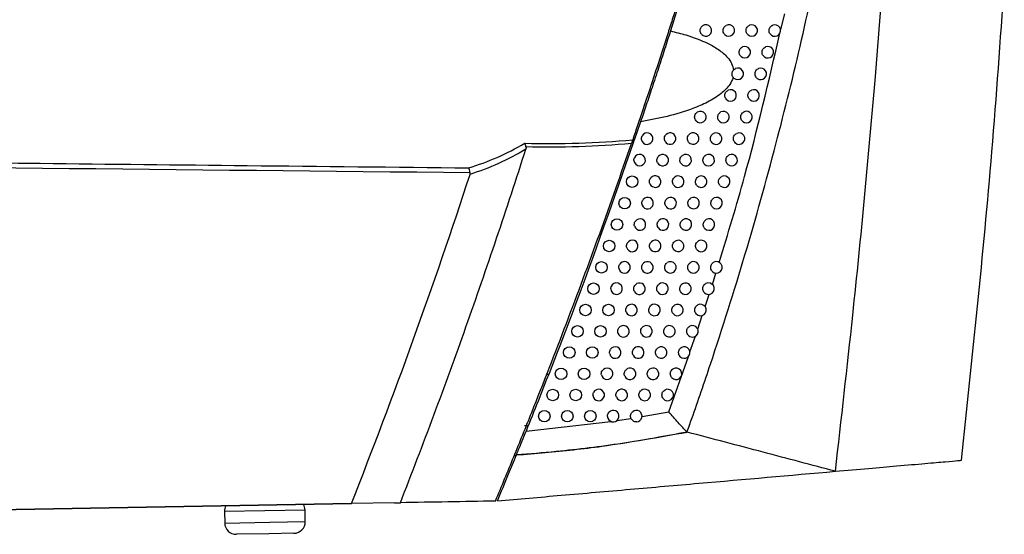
# Model space of a CAD drawing. Header units: millimetres. Extents: x 15440 to 16420, y 10217 to 11288.
# Tile 3 of 58: x 15765 to 15851, y 10620 to 10664. Entities that reach past the tile are written whole.
import ezdxf

# ---------------------------------------------------------------- set-up
doc = ezdxf.new("R2010")
doc.units = ezdxf.units.MM

msp = doc.modelspace()

# ---------------------------------------------------------------- linework, layer by layer
at = {"color": 7, "linetype": 'Continuous', "lineweight": 25}
for p, q in [((15824.536, 10673.234), (15821.525, 10663.458)), ((15831.117, 10663.572), (15831.459, 10664.958)), ((15827.017, 10660.069), (15827.166, 10660.177)), ((15827.048, 10659.349), (15826.973, 10659.431)), ((15825.168, 10641.397), (15825.48, 10642.385)), ((15816.334, 10641.012), (15816.368, 10641.207)), ((15824.544, 10639.462), (15824.889, 10640.528)), ((15823.898, 10637.509), (15824.291, 10638.694)), ((15823.223, 10635.522), (15823.688, 10636.885)), ((15821.379, 10630.318), (15823.085, 10635.118)), ((15810.899, 10633.546), (15810.702, 10633.546)), ((15816.878, 10629.554), (15818.092, 10629.742)), ((15819.052, 10629.901), (15821.379, 10630.318)), ((15808.969, 10629.107), (15809.158, 10629.104)), ((15808.972, 10628.639), (15816.353, 10629.477)), ((15808.112, 10626.518), (15807.948, 10626.514)), ((15729.712, 10621.204), (15793.775, 10622.323)), ((15793.774, 10622.322), (15736.242, 10621.318)), ((15797.515, 10622.388), (15793.775, 10622.323)), ((15797.515, 10622.388), (15798.034, 10622.397)), ((15789.743, 10621.753), (15782.744, 10621.631)), ((15782.744, 10621.631), (15782.762, 10620.631)), ((15789.761, 10620.753), (15789.743, 10621.753)), ((15782.762, 10620.631), (15786.69, 10620.699)), ((15786.69, 10620.699), (15789.761, 10620.753)), ((15786.585, 10619.697), (15783.779, 10619.648)), ((15788.778, 10619.736), (15786.585, 10619.697))]:
    msp.add_line(p, q, dxfattribs=at)
at = {"color": 7, "linetype": 'Continuous', "lineweight": 25, "flags": 128}
for points in [[(15808.831, 10629.129), (15808.854, 10629.122), (15808.969, 10629.107)], [(15809.036, 10629.35), (15808.97, 10629.11), (15808.969, 10629.107), (15808.969, 10629.107), (15808.969, 10629.107)]]:
    msp.add_lwpolyline(points, dxfattribs=at)
at = {"color": 7, "linetype": 'Continuous', "lineweight": 25}
for centre in [(15818.198, 10650.343), (15817.54, 10648.474), (15816.874, 10646.608), (15816.201, 10644.744), (15815.521, 10642.883), (15814.833, 10641.025), (15814.138, 10639.17), (15816.138, 10639.17), (15813.436, 10637.317), (15815.436, 10637.317), (15812.726, 10635.467), (15814.726, 10635.467), (15812.009, 10633.62), (15814.009, 10633.62), (15811.285, 10631.776), (15813.285, 10631.776), (15810.554, 10629.935), (15812.554, 10629.935), (15814.554, 10629.935)]:
    msp.add_circle(centre, 0.5, dxfattribs=at)
for centre, radius, start, end in [((15824.598, 10663.495), 0.5, 218.96266, 123.97532), ((15826.598, 10663.495), 0.5, 225.92734, 117.7392), ((15828.598, 10663.495), 0.5, 231.01266, 113.50806), ((15830.598, 10663.495), 0.5, 234.98541, 110.47509), ((15827.992, 10661.609), 0.5, 229.88293, 114.29416), ((15829.992, 10661.609), 0.5, 234.00405, 111.09467), ((15827.378, 10659.725), 0.5, 228.71296, 115.12442), ((15829.378, 10659.725), 0.5, 232.99261, 111.74722), ((15826.757, 10657.843), 0.5, 227.49996, 116.00193), ((15828.757, 10657.843), 0.5, 231.94941, 112.43466), ((15824.128, 10655.964), 0.5, 220.12416, 122.29616), ((15826.128, 10655.964), 0.5, 226.2408, 116.93016), ((15828.128, 10655.964), 0.5, 230.87262, 113.15912), ((15819.492, 10654.088), 0.5, 190.67317, 150.65926), ((15821.492, 10654.088), 0.5, 209.00095, 132.5804), ((15823.492, 10654.088), 0.5, 218.49424, 123.6299), ((15825.492, 10654.088), 0.5, 224.93192, 117.91298), ((15827.492, 10654.088), 0.5, 229.76018, 113.9229), ((15818.849, 10652.214), 0.5, 184.2729, 156.88427), ((15820.849, 10652.214), 0.5, 206.53621, 134.80072), ((15822.849, 10652.214), 0.5, 216.77677, 125.05818), ((15824.849, 10652.214), 0.5, 223.56928, 118.95478), ((15826.849, 10652.214), 0.5, 228.60981, 114.72857), ((15820.198, 10650.343), 0.5, 203.83479, 137.26812), ((15822.198, 10650.343), 0.5, 214.96093, 126.59229), ((15824.198, 10650.343), 0.5, 222.1482, 120.06057), ((15826.198, 10650.343), 0.5, 227.41898, 115.57897), ((15819.54, 10648.474), 0.5, 200.83243, 140.04757), ((15821.54, 10648.474), 0.5, 213.03341, 128.246), ((15823.54, 10648.474), 0.5, 220.66332, 121.23609), ((15825.54, 10648.474), 0.5, 226.18481, 116.47723), ((15818.874, 10646.608), 0.5, 197.42806, 143.24087), ((15820.874, 10646.608), 0.5, 210.97753, 130.03651), ((15822.874, 10646.608), 0.5, 219.10833, 122.48802), ((15824.874, 10646.608), 0.5, 224.90409, 117.4269), ((15818.201, 10644.744), 0.5, 193.44447, 147.02604), ((15820.201, 10644.744), 0.5, 208.77187, 131.98576), ((15822.201, 10644.744), 0.5, 217.47582, 123.82418), ((15824.201, 10644.744), 0.5, 223.57316, 118.43195), ((15817.521, 10642.883), 0.5, 188.50856, 151.77704), ((15819.521, 10642.883), 0.5, 206.38818, 134.12258), ((15821.521, 10642.883), 0.5, 215.75691, 125.25384), ((15823.521, 10642.883), 0.5, 222.18783, 119.49689), ((15825.521, 10642.883), 0.5, 227.05625, 115.42064), ((15816.833, 10641.025), 0.5, 181.4478, 158.6673), ((15818.833, 10641.025), 0.5, 203.78773, 136.48628), ((15820.833, 10641.025), 0.5, 213.94086, 126.78819), ((15822.833, 10641.025), 0.5, 220.74327, 120.62688), ((15824.833, 10641.025), 0.5, 225.83442, 116.30255), ((15818.138, 10639.17), 0.5, 200.91493, 139.1331), ((15820.138, 10639.17), 0.5, 212.01445, 128.4409), ((15822.138, 10639.17), 0.5, 219.23389, 121.82787), ((15824.138, 10639.17), 0.5, 224.56802, 117.23391), ((15817.436, 10637.317), 0.5, 197.6845, 142.14906), ((15819.436, 10637.317), 0.5, 209.96113, 130.22909), ((15821.436, 10637.317), 0.5, 217.65323, 123.10685), ((15823.436, 10637.317), 0.5, 223.25377, 118.21854), ((15816.726, 10635.467), 0.5, 193.95264, 145.67938), ((15818.726, 10635.467), 0.5, 207.7598, 132.17523), ((15820.726, 10635.467), 0.5, 215.99379, 124.47264), ((15822.726, 10635.467), 0.5, 221.8881, 119.26136), ((15816.009, 10633.62), 0.5, 189.43614, 150.00818), ((15818.009, 10633.62), 0.5, 205.38196, 134.30846), ((15820.009, 10633.62), 0.5, 214.24607, 125.93526), ((15822.009, 10633.62), 0.5, 220.46637, 120.36743), ((15815.285, 10631.776), 0.5, 183.38442, 155.88681), ((15817.285, 10631.776), 0.5, 202.78845, 136.66842), ((15819.285, 10631.776), 0.5, 212.39844, 127.50669), ((15821.285, 10631.776), 0.5, 218.98317, 121.54242), ((15816.554, 10629.935), 0.5, 199.92282, 139.31211), ((15818.554, 10629.935), 0.5, 273.8492, 129.2017), ((15783.744, 10621.648), 1, 151.06614, 181), ((15788.743, 10621.735), 1, 1, 30.93386), ((15783.761, 10620.648), 1, 181, 271), ((15788.761, 10620.736), 1, 271, 1)]:
    msp.add_arc(centre, radius, start, end, dxfattribs=at)
for points, knots in [([(15822.967, 10628.547), (15823.106, 10628.939), (15823.802, 10630.9), (15825.552, 10636.023), (15828.058, 10643.968), (15830.686, 10653.386), (15832.984, 10662.661), (15834.246, 10668.754), (15834.878, 10671.801)], [0, 0, 0, 0, 0.027818, 0.139092, 0.361785, 0.584478, 0.79224, 1, 1, 1, 1]), ([(15835.867, 10625.133), (15836.383, 10629.662), (15837.672, 10640.986), (15839.116, 10656.262), (15839.95, 10667.012), (15840.255, 10670.946)], [0, 0, 0, 0, 0.297032, 0.742778, 1, 1, 1, 1]), ([(15846.834, 10626.095), (15847.784, 10635.039), (15849.247, 10648.816), (15850.217, 10662.636), (15850.557, 10667.484)], [0, 0, 0, 0, 0.649207, 1, 1, 1, 1]), ([(15821.885, 10665.085), (15821.755, 10664.674), (15821.618, 10664.244), (15821.333, 10663.348), (15821.183, 10662.879), (15820.878, 10661.933), (15820.723, 10661.453), (15820.486, 10660.724), (15820.407, 10660.48), (15820.246, 10659.987), (15820.164, 10659.739), (15819.76, 10658.509), (15819.44, 10657.545), (15818.809, 10655.662), (15818.513, 10654.788), (15818.238, 10653.984)], [0, 0, 0, 0, 0.125, 0.125, 0.25, 0.25, 0.375, 0.375, 0.4375, 0.4375, 0.5, 0.5, 0.75, 0.75, 1, 1, 1, 1]), ([(15824.209, 10663.18), (15824.178, 10663.227), (15824.117, 10663.321), (15824.089, 10663.49), (15824.116, 10663.657), (15824.193, 10663.807), (15824.278, 10663.876), (15824.318, 10663.909)], [0, 0, 0, 0, 0.202155, 0.40431, 0.606495, 0.808695, 1, 1, 1, 1]), ([(15826.25, 10663.136), (15826.214, 10663.178), (15826.142, 10663.263), (15826.094, 10663.428), (15826.1, 10663.598), (15826.162, 10663.756), (15826.257, 10663.872), (15826.335, 10663.919), (15826.365, 10663.937)], [0, 0, 0, 0, 0.1773055, 0.3546097, 0.5319448, 0.7093014, 0.8866486, 1, 1, 1, 1]), ([(15828.283, 10663.106), (15828.244, 10663.145), (15828.165, 10663.223), (15828.103, 10663.383), (15828.094, 10663.552), (15828.141, 10663.716), (15828.238, 10663.854), (15828.336, 10663.925), (15828.392, 10663.95), (15828.398, 10663.953)], [0, 0, 0, 0, 0.163156, 0.32631, 0.489495, 0.652703, 0.81591, 0.979087, 1, 1, 1, 1]), ([(15830.311, 10663.085), (15830.269, 10663.121), (15830.185, 10663.193), (15830.113, 10663.348), (15830.092, 10663.516), (15830.128, 10663.683), (15830.215, 10663.828), (15830.322, 10663.92), (15830.398, 10663.952), (15830.423, 10663.963)], [0, 0, 0, 0, 0.15383, 0.307659, 0.461517, 0.615401, 0.769286, 0.923147, 1, 1, 1, 1]), ([(15821.525, 10663.458), (15821.358, 10662.936), (15821.023, 10661.889), (15820.478, 10660.212), (15819.94, 10658.575), (15819.414, 10656.993), (15819.092, 10656.036), (15818.929, 10655.552)], [0, 0, 0, 0, 0.203812, 0.408685, 0.61946, 0.80746, 1, 1, 1, 1]), ([(15821.525, 10663.458), (15821.972, 10663.348), (15823.091, 10663.072), (15824.502, 10662.544), (15825.719, 10661.868), (15826.419, 10661.274), (15826.874, 10660.655), (15826.971, 10660.257), (15827.017, 10660.069)], [0, 0, 0, 0, 0.203985, 0.510193, 0.666167, 0.821059, 0.915601, 1, 1, 1, 1]), ([(15825.771, 10643.316), (15826.523, 10645.803), (15828.517, 10652.388), (15830.073, 10659.092), (15831.041, 10663.264)], [0, 0, 0, 0, 0.377599, 1, 1, 1, 1]), ([(15827.669, 10661.226), (15827.631, 10661.266), (15827.553, 10661.346), (15827.495, 10661.507), (15827.488, 10661.676), (15827.539, 10661.838), (15827.639, 10661.979), (15827.736, 10662.036), (15827.786, 10662.064)], [0, 0, 0, 0, 0.165913, 0.331826, 0.497767, 0.663732, 0.829694, 1, 1, 1, 1]), ([(15829.698, 10661.204), (15829.656, 10661.241), (15829.574, 10661.314), (15829.504, 10661.47), (15829.486, 10661.639), (15829.524, 10661.805), (15829.614, 10661.948), (15829.72, 10662.035), (15829.791, 10662.066), (15829.812, 10662.075)], [0, 0, 0, 0, 0.155867, 0.311733, 0.467628, 0.623547, 0.779467, 0.935363, 1, 1, 1, 1]), ([(15826.973, 10659.431), (15826.945, 10659.48), (15826.888, 10659.577), (15826.87, 10659.749), (15826.906, 10659.915), (15826.969, 10660.018), (15827.012, 10660.064), (15827.017, 10660.069)], [0, 0, 0, 0, 0.242549, 0.485105, 0.727518, 0.969962, 1, 1, 1, 1]), ([(15829.077, 10659.325), (15829.036, 10659.363), (15828.955, 10659.438), (15828.888, 10659.595), (15828.873, 10659.764), (15828.914, 10659.93), (15829.007, 10660.071), (15829.11, 10660.153), (15829.176, 10660.182), (15829.193, 10660.189)], [0, 0, 0, 0, 0.158042, 0.316083, 0.474152, 0.632245, 0.790337, 0.948404, 1, 1, 1, 1]), ([(15826.973, 10659.431), (15826.971, 10659.423), (15826.91, 10659.198), (15826.634, 10658.656), (15825.869, 10657.912), (15824.762, 10657.232), (15823.183, 10656.566), (15821.238, 10655.974), (15819.699, 10655.692), (15818.929, 10655.552)], [0, 0, 0, 0, 0.002635, 0.075056, 0.192061, 0.34288, 0.494356, 0.747013, 1, 1, 1, 1]), ([(15826.419, 10657.475), (15826.382, 10657.516), (15826.308, 10657.599), (15826.256, 10657.762), (15826.257, 10657.932), (15826.314, 10658.092), (15826.412, 10658.218), (15826.499, 10658.27), (15826.538, 10658.293)], [0, 0, 0, 0, 0.1720145, 0.3440278, 0.5160697, 0.6881328, 0.8601892, 1, 1, 1, 1]), ([(15828.449, 10657.45), (15828.409, 10657.488), (15828.328, 10657.565), (15828.264, 10657.723), (15828.252, 10657.892), (15828.297, 10658.057), (15828.392, 10658.197), (15828.492, 10658.273), (15828.554, 10658.3), (15828.566, 10658.305)], [0, 0, 0, 0, 0.160368, 0.320736, 0.481131, 0.641549, 0.801965, 0.962356, 1, 1, 1, 1]), ([(15823.746, 10655.642), (15823.714, 10655.688), (15823.651, 10655.78), (15823.62, 10655.949), (15823.643, 10656.117), (15823.721, 10656.276), (15823.813, 10656.349), (15823.861, 10656.387)], [0, 0, 0, 0, 0.196313, 0.392625, 0.588966, 0.785321, 1, 1, 1, 1]), ([(15825.782, 10655.603), (15825.746, 10655.645), (15825.674, 10655.73), (15825.625, 10655.894), (15825.63, 10656.064), (15825.691, 10656.223), (15825.788, 10656.342), (15825.869, 10656.39), (15825.902, 10656.41)], [0, 0, 0, 0, 0.175474, 0.350946, 0.526447, 0.701968, 0.87748, 1, 1, 1, 1]), ([(15827.813, 10655.576), (15827.773, 10655.616), (15827.694, 10655.694), (15827.633, 10655.854), (15827.624, 10656.023), (15827.672, 10656.187), (15827.77, 10656.325), (15827.867, 10656.395), (15827.925, 10656.421), (15827.932, 10656.424)], [0, 0, 0, 0, 0.162862, 0.325723, 0.488612, 0.651523, 0.814431, 0.977312, 1, 1, 1, 1]), ([(15818.929, 10655.552), (15817.228, 10650.657), (15814.395, 10642.506), (15810.952, 10633.579), (15809.321, 10629.509), (15808.972, 10628.639)], [0, 0, 0, 0, 0.541597, 0.902053, 1, 1, 1, 1]), ([(15823.101, 10653.777), (15823.071, 10653.824), (15823.01, 10653.918), (15822.984, 10654.087), (15823.012, 10654.254), (15823.09, 10654.403), (15823.174, 10654.471), (15823.215, 10654.504)], [0, 0, 0, 0, 0.2024153, 0.4048293, 0.6072714, 0.8097262, 1, 1, 1, 1]), ([(15825.138, 10653.735), (15825.103, 10653.778), (15825.032, 10653.864), (15824.988, 10654.03), (15824.996, 10654.199), (15825.061, 10654.356), (15825.156, 10654.468), (15825.231, 10654.513), (15825.258, 10654.53)], [0, 0, 0, 0, 0.179256, 0.358511, 0.537793, 0.717094, 0.896386, 1, 1, 1, 1]), ([(15827.169, 10653.706), (15827.131, 10653.746), (15827.053, 10653.826), (15826.995, 10653.987), (15826.989, 10654.156), (15827.04, 10654.318), (15827.141, 10654.46), (15827.239, 10654.516), (15827.29, 10654.545)], [0, 0, 0, 0, 0.165558, 0.331115, 0.496699, 0.662304, 0.827906, 1, 1, 1, 1]), ([(15803.98, 10651.544), (15804.814, 10651.801), (15805.641, 10652.103), (15807.27, 10652.812), (15808.072, 10653.217), (15808.852, 10653.687)], [0, 0, 0, 0, 0.5, 0.5, 1, 1, 1, 1]), ([(15806.306, 10622.541), (15806.574, 10623.182), (15806.84, 10623.822), (15807.371, 10625.105), (15807.635, 10625.747), (15808.422, 10627.674), (15808.942, 10628.961), (15810.485, 10632.827), (15811.492, 10635.413), (15814.448, 10643.195), (15816.332, 10648.415), (15818.13, 10653.667)], [0, 0, 0, 0, 0.0625, 0.0625, 0.125, 0.125, 0.25, 0.25, 0.5, 0.5, 1, 1, 1, 1]), ([(15808.852, 10653.687), (15810.42, 10653.645), (15811.988, 10653.648), (15815.121, 10653.744), (15816.682, 10653.836), (15818.238, 10653.984)], [0, 0, 0, 0, 0.5, 0.5, 1, 1, 1, 1]), ([(15818.13, 10653.667), (15816.61, 10653.52), (15815.085, 10653.428), (15812.024, 10653.332), (15810.493, 10653.329), (15808.961, 10653.371)], [0, 0, 0, 0, 0.5, 0.5, 1, 1, 1, 1]), ([(15819.001, 10653.995), (15818.995, 10654.052), (15818.984, 10654.169), (15819.032, 10654.277), (15819.056, 10654.333)], [0, 0, 0, 0, 0.480866, 1, 1, 1, 1]), ([(15821.055, 10653.845), (15821.033, 10653.897), (15820.988, 10654), (15820.991, 10654.171), (15821.043, 10654.333), (15821.117, 10654.415), (15821.154, 10654.456)], [0, 0, 0, 0, 0.25147, 0.502938, 0.754433, 1, 1, 1, 1]), ([(15798.034, 10622.397), (15799.026, 10624.932), (15799.999, 10627.475), (15801.902, 10632.576), (15802.832, 10635.134), (15805.561, 10642.831), (15807.297, 10647.992), (15808.948, 10653.18)], [0, 0, 0, 0, 0.25, 0.25, 0.5, 0.5, 1, 1, 1, 1]), ([(15808.948, 10653.18), (15808.172, 10652.699), (15807.374, 10652.282), (15805.751, 10651.552), (15804.927, 10651.241), (15804.097, 10650.977)], [0, 0, 0, 0, 0.5, 0.5, 1, 1, 1, 1]), ([(15729.712, 10652.35), (15736.906, 10652.268), (15744.101, 10652.187), (15751.295, 10652.108), (15756.438, 10652.051), (15761.581, 10651.994), (15766.725, 10651.939), (15772.722, 10651.874), (15778.719, 10651.809), (15784.716, 10651.746), (15791.137, 10651.678), (15797.558, 10651.611), (15803.98, 10651.544)], [0.00049138, 0.00049138, 0.00049138, 0.00049138, 0.02207927, 0.02207927, 0.02207927, 0.0375117, 0.0375117, 0.0375117, 0.05550666, 0.05550666, 0.05550666, 0.07477436, 0.07477436, 0.07477436, 0.07477436]), ([(15818.35, 10652.177), (15818.351, 10652.233), (15818.352, 10652.314), (15818.38, 10652.388), (15818.389, 10652.41)], [0, 0, 0, 0, 0.7015069, 1, 1, 1, 1]), ([(15820.402, 10651.991), (15820.381, 10652.043), (15820.341, 10652.148), (15820.351, 10652.319), (15820.406, 10652.465), (15820.47, 10652.538), (15820.497, 10652.569)], [0, 0, 0, 0, 0.2678298, 0.5356584, 0.8035109, 1, 1, 1, 1]), ([(15822.448, 10651.915), (15822.419, 10651.962), (15822.361, 10652.058), (15822.341, 10652.229), (15822.373, 10652.395), (15822.452, 10652.533), (15822.528, 10652.596), (15822.562, 10652.623)], [0, 0, 0, 0, 0.209347, 0.418693, 0.628066, 0.83745, 1, 1, 1, 1]), ([(15824.487, 10651.869), (15824.452, 10651.913), (15824.384, 10652.001), (15824.343, 10652.168), (15824.355, 10652.337), (15824.424, 10652.493), (15824.517, 10652.596), (15824.586, 10652.638), (15824.607, 10652.651)], [0, 0, 0, 0, 0.183409, 0.366816, 0.550251, 0.733703, 0.917143, 1, 1, 1, 1]), ([(15826.518, 10651.839), (15826.48, 10651.879), (15826.405, 10651.961), (15826.35, 10652.123), (15826.347, 10652.293), (15826.401, 10652.454), (15826.501, 10652.588), (15826.595, 10652.642), (15826.64, 10652.668)], [0, 0, 0, 0, 0.168404, 0.336808, 0.505238, 0.673688, 0.842133, 1, 1, 1, 1]), ([(15804.111, 10651.11), (15804.098, 10651.2), (15804.079, 10651.287), (15804.033, 10651.438), (15804.007, 10651.501), (15803.98, 10651.544)], [0, 0, 0, 0, 0.5, 0.5, 1, 1, 1, 1]), ([(15819.741, 10650.14), (15819.723, 10650.194), (15819.688, 10650.301), (15819.706, 10650.471), (15819.762, 10650.6), (15819.814, 10650.662), (15819.831, 10650.682)], [0, 0, 0, 0, 0.288647, 0.577293, 0.86596, 1, 1, 1, 1]), ([(15821.788, 10650.056), (15821.761, 10650.105), (15821.706, 10650.202), (15821.69, 10650.374), (15821.728, 10650.538), (15821.806, 10650.665), (15821.874, 10650.722), (15821.9, 10650.744)], [0, 0, 0, 0, 0.217296, 0.434591, 0.651913, 0.869243, 1, 1, 1, 1]), ([(15823.827, 10650.007), (15823.794, 10650.052), (15823.728, 10650.142), (15823.691, 10650.309), (15823.708, 10650.478), (15823.78, 10650.632), (15823.871, 10650.727), (15823.933, 10650.766), (15823.948, 10650.775)], [0, 0, 0, 0, 0.187989, 0.375977, 0.563992, 0.752022, 0.94004, 1, 1, 1, 1]), ([(15825.86, 10649.974), (15825.823, 10650.016), (15825.748, 10650.099), (15825.697, 10650.262), (15825.698, 10650.432), (15825.756, 10650.592), (15825.855, 10650.719), (15825.942, 10650.77), (15825.982, 10650.794)], [0, 0, 0, 0, 0.171487, 0.342972, 0.514484, 0.686015, 0.85754, 1, 1, 1, 1]), ([(15819.073, 10648.296), (15819.058, 10648.35), (15819.028, 10648.459), (15819.055, 10648.628), (15819.11, 10648.738), (15819.151, 10648.788), (15819.157, 10648.795)], [0, 0, 0, 0, 0.316228, 0.632455, 0.948701, 1, 1, 1, 1]), ([(15821.121, 10648.201), (15821.095, 10648.251), (15821.043, 10648.35), (15821.033, 10648.522), (15821.077, 10648.686), (15821.153, 10648.8), (15821.213, 10648.851), (15821.23, 10648.866)], [0, 0, 0, 0, 0.226514, 0.453026, 0.679564, 0.906107, 1, 1, 1, 1]), ([(15823.161, 10648.148), (15823.128, 10648.194), (15823.064, 10648.285), (15823.032, 10648.454), (15823.053, 10648.622), (15823.129, 10648.774), (15823.217, 10648.861), (15823.272, 10648.896), (15823.281, 10648.901)], [0, 0, 0, 0, 0.193068, 0.386135, 0.579228, 0.772335, 0.965427, 1, 1, 1, 1]), ([(15825.194, 10648.113), (15825.157, 10648.155), (15825.085, 10648.24), (15825.037, 10648.404), (15825.042, 10648.574), (15825.103, 10648.733), (15825.201, 10648.853), (15825.283, 10648.901), (15825.317, 10648.921)], [0, 0, 0, 0, 0.1748354, 0.3496697, 0.5245299, 0.6994082, 0.8742788, 1, 1, 1, 1]), ([(15818.397, 10646.458), (15818.386, 10646.513), (15818.363, 10646.622), (15818.396, 10646.782), (15818.449, 10646.868), (15818.474, 10646.907)], [0, 0, 0, 0, 0.354699, 0.7093972, 1, 1, 1, 1]), ([(15820.446, 10646.35), (15820.422, 10646.401), (15820.374, 10646.502), (15820.37, 10646.674), (15820.419, 10646.836), (15820.493, 10646.938), (15820.544, 10646.983), (15820.553, 10646.99)], [0, 0, 0, 0, 0.237345, 0.474689, 0.712057, 0.949427, 1, 1, 1, 1]), ([(15822.486, 10646.292), (15822.455, 10646.339), (15822.394, 10646.432), (15822.366, 10646.602), (15822.392, 10646.769), (15822.471, 10646.923), (15822.56, 10646.994), (15822.606, 10647.029)], [0, 0, 0, 0, 0.198751, 0.397501, 0.596276, 0.795064, 1, 1, 1, 1]), ([(15824.52, 10646.255), (15824.485, 10646.298), (15824.414, 10646.384), (15824.37, 10646.55), (15824.378, 10646.719), (15824.443, 10646.876), (15824.539, 10646.989), (15824.615, 10647.034), (15824.644, 10647.051)], [0, 0, 0, 0, 0.178486, 0.356971, 0.535482, 0.714009, 0.892528, 1, 1, 1, 1]), ([(15819.763, 10644.503), (15819.741, 10644.555), (15819.697, 10644.658), (15819.7, 10644.829), (15819.754, 10644.992), (15819.829, 10645.074), (15819.867, 10645.116)], [0, 0, 0, 0, 0.250277, 0.500553, 0.750852, 1, 1, 1, 1]), ([(15821.805, 10644.44), (15821.775, 10644.487), (15821.716, 10644.582), (15821.693, 10644.753), (15821.724, 10644.919), (15821.803, 10645.063), (15821.885, 10645.129), (15821.923, 10645.159)], [0, 0, 0, 0, 0.205028, 0.410056, 0.615108, 0.820171, 1, 1, 1, 1]), ([(15823.839, 10644.399), (15823.805, 10644.443), (15823.736, 10644.531), (15823.695, 10644.698), (15823.708, 10644.867), (15823.776, 10645.023), (15823.871, 10645.128), (15823.941, 10645.17), (15823.963, 10645.184)], [0, 0, 0, 0, 0.182482, 0.364963, 0.547469, 0.72999, 0.912501, 1, 1, 1, 1]), ([(15817.715, 10644.628), (15817.707, 10644.683), (15817.692, 10644.795), (15817.73, 10644.928), (15817.77, 10644.996), (15817.782, 10645.016)], [0, 0, 0, 0, 0.414024, 0.828047, 1, 1, 1, 1]), ([(15817.027, 10642.809), (15817.023, 10642.866), (15817.016, 10642.974), (15817.06, 10643.073), (15817.08, 10643.12)], [0, 0, 0, 0, 0.523422, 1, 1, 1, 1]), ([(15819.073, 10642.661), (15819.053, 10642.713), (15819.013, 10642.818), (15819.024, 10642.989), (15819.079, 10643.137), (15819.145, 10643.21), (15819.173, 10643.242)], [0, 0, 0, 0, 0.2658639, 0.5317268, 0.7976112, 1, 1, 1, 1]), ([(15821.115, 10642.591), (15821.087, 10642.639), (15821.031, 10642.736), (15821.013, 10642.907), (15821.049, 10643.072), (15821.128, 10643.206), (15821.202, 10643.266), (15821.232, 10643.291)], [0, 0, 0, 0, 0.212159, 0.424317, 0.6365, 0.848691, 1, 1, 1, 1]), ([(15823.151, 10642.547), (15823.117, 10642.592), (15823.051, 10642.682), (15823.014, 10642.85), (15823.031, 10643.018), (15823.103, 10643.172), (15823.195, 10643.269), (15823.258, 10643.308), (15823.275, 10643.318)], [0, 0, 0, 0, 0.186874, 0.373747, 0.560645, 0.747557, 0.934457, 1, 1, 1, 1]), ([(15825.18, 10642.517), (15825.144, 10642.559), (15825.07, 10642.642), (15825.019, 10642.806), (15825.021, 10642.976), (15825.08, 10643.135), (15825.18, 10643.261), (15825.267, 10643.312), (15825.306, 10643.335)], [0, 0, 0, 0, 0.1718021, 0.3436032, 0.5154285, 0.6872711, 0.8591073, 1, 1, 1, 1]), ([(15818.376, 10640.823), (15818.358, 10640.877), (15818.323, 10640.983), (15818.342, 10641.154), (15818.398, 10641.284), (15818.453, 10641.348), (15818.471, 10641.369)], [0, 0, 0, 0, 0.285482, 0.570964, 0.856465, 1, 1, 1, 1]), ([(15820.419, 10640.746), (15820.392, 10640.795), (15820.339, 10640.894), (15820.326, 10641.065), (15820.367, 10641.229), (15820.445, 10641.351), (15820.511, 10641.406), (15820.534, 10641.425)], [0, 0, 0, 0, 0.220337, 0.440672, 0.661031, 0.881396, 1, 1, 1, 1]), ([(15822.455, 10640.699), (15822.422, 10640.744), (15822.358, 10640.836), (15822.326, 10641.004), (15822.346, 10641.173), (15822.422, 10641.325), (15822.511, 10641.413), (15822.569, 10641.449), (15822.579, 10641.455)], [0, 0, 0, 0, 0.1917254, 0.3834498, 0.5751983, 0.7669598, 0.9587076, 1, 1, 1, 1]), ([(15824.485, 10640.666), (15824.449, 10640.709), (15824.377, 10640.794), (15824.33, 10640.959), (15824.336, 10641.128), (15824.398, 10641.287), (15824.496, 10641.405), (15824.578, 10641.453), (15824.612, 10641.473)], [0, 0, 0, 0, 0.175117, 0.350234, 0.525374, 0.700531, 0.87568, 1, 1, 1, 1]), ([(15817.671, 10638.991), (15817.656, 10639.045), (15817.627, 10639.154), (15817.653, 10639.323), (15817.71, 10639.436), (15817.753, 10639.488), (15817.76, 10639.497)], [0, 0, 0, 0, 0.311092, 0.622184, 0.933293, 1, 1, 1, 1]), ([(15819.714, 10638.905), (15819.689, 10638.955), (15819.64, 10639.055), (15819.633, 10639.227), (15819.679, 10639.39), (15819.756, 10639.5), (15819.813, 10639.549), (15819.827, 10639.561)], [0, 0, 0, 0, 0.22982, 0.459638, 0.68948, 0.919325, 1, 1, 1, 1]), ([(15821.751, 10638.853), (15821.72, 10638.9), (15821.658, 10638.993), (15821.63, 10639.163), (15821.656, 10639.33), (15821.736, 10639.486), (15821.827, 10639.558), (15821.875, 10639.594)], [0, 0, 0, 0, 0.197156, 0.394311, 0.59149, 0.788681, 1, 1, 1, 1]), ([(15823.782, 10638.819), (15823.747, 10638.862), (15823.677, 10638.949), (15823.633, 10639.115), (15823.643, 10639.284), (15823.709, 10639.441), (15823.805, 10639.552), (15823.881, 10639.597), (15823.91, 10639.614)], [0, 0, 0, 0, 0.1787257, 0.3574504, 0.5361985, 0.7149618, 0.8937164, 1, 1, 1, 1]), ([(15816.96, 10637.165), (15816.948, 10637.22), (15816.925, 10637.33), (15816.957, 10637.493), (15817.014, 10637.582), (15817.041, 10637.624)], [0, 0, 0, 0, 0.3461239, 0.6922469, 1, 1, 1, 1]), ([(15819.003, 10637.067), (15818.98, 10637.118), (15818.933, 10637.221), (15818.933, 10637.392), (15818.985, 10637.554), (15819.059, 10637.651), (15819.107, 10637.693), (15819.113, 10637.699)], [0, 0, 0, 0, 0.240966, 0.481931, 0.722918, 0.963905, 1, 1, 1, 1]), ([(15821.04, 10637.012), (15821.01, 10637.059), (15820.951, 10637.154), (15820.928, 10637.324), (15820.958, 10637.49), (15821.038, 10637.637), (15821.122, 10637.704), (15821.163, 10637.736)], [0, 0, 0, 0, 0.203092, 0.406182, 0.609296, 0.812419, 1, 1, 1, 1]), ([(15823.072, 10636.974), (15823.038, 10637.019), (15822.97, 10637.107), (15822.93, 10637.274), (15822.943, 10637.443), (15823.012, 10637.598), (15823.107, 10637.702), (15823.177, 10637.744), (15823.2, 10637.758)], [0, 0, 0, 0, 0.182667, 0.365334, 0.548023, 0.730726, 0.91342, 1, 1, 1, 1]), ([(15816.241, 10635.347), (15816.233, 10635.402), (15816.217, 10635.513), (15816.255, 10635.653), (15816.299, 10635.725), (15816.313, 10635.749)], [0, 0, 0, 0, 0.398081, 0.796161, 1, 1, 1, 1]), ([(15818.284, 10635.234), (15818.263, 10635.286), (15818.22, 10635.39), (15818.227, 10635.561), (15818.282, 10635.719), (15818.355, 10635.799), (15818.391, 10635.838)], [0, 0, 0, 0, 0.254228, 0.508454, 0.762701, 1, 1, 1, 1]), ([(15820.322, 10635.173), (15820.294, 10635.222), (15820.237, 10635.318), (15820.218, 10635.489), (15820.253, 10635.654), (15820.333, 10635.791), (15820.41, 10635.853), (15820.443, 10635.879)], [0, 0, 0, 0, 0.209796, 0.419591, 0.629409, 0.839234, 1, 1, 1, 1]), ([(15822.354, 10635.133), (15822.321, 10635.178), (15822.255, 10635.268), (15822.219, 10635.436), (15822.237, 10635.605), (15822.309, 10635.759), (15822.402, 10635.855), (15822.466, 10635.893), (15822.482, 10635.903)], [0, 0, 0, 0, 0.186992, 0.373982, 0.560996, 0.748022, 0.935037, 1, 1, 1, 1]), ([(15817.558, 10633.406), (15817.539, 10633.459), (15817.501, 10633.564), (15817.514, 10633.735), (15817.571, 10633.878), (15817.634, 10633.949), (15817.66, 10633.978)], [0, 0, 0, 0, 0.270314, 0.540627, 0.810959, 1, 1, 1, 1]), ([(15819.596, 10633.339), (15819.569, 10633.388), (15819.516, 10633.486), (15819.502, 10633.658), (15819.542, 10633.822), (15819.621, 10633.947), (15819.69, 10634.004), (15819.716, 10634.025)], [0, 0, 0, 0, 0.217436, 0.43487, 0.652327, 0.869789, 1, 1, 1, 1]), ([(15821.629, 10633.296), (15821.597, 10633.341), (15821.533, 10633.433), (15821.502, 10633.602), (15821.523, 10633.77), (15821.6, 10633.922), (15821.689, 10634.01), (15821.747, 10634.045), (15821.757, 10634.051)], [0, 0, 0, 0, 0.191759, 0.383516, 0.575296, 0.767088, 0.958866, 1, 1, 1, 1]), ([(15815.516, 10633.538), (15815.512, 10633.595), (15815.503, 10633.71), (15815.551, 10633.816), (15815.576, 10633.87)], [0, 0, 0, 0, 0.487913, 1, 1, 1, 1]), ([(15814.786, 10631.746), (15814.788, 10631.803), (15814.79, 10631.884), (15814.82, 10631.958), (15814.829, 10631.98)], [0, 0, 0, 0, 0.698691, 1, 1, 1, 1]), ([(15816.824, 10631.582), (15816.808, 10631.636), (15816.774, 10631.743), (15816.796, 10631.913), (15816.853, 10632.04), (15816.905, 10632.1), (15816.921, 10632.119)], [0, 0, 0, 0, 0.290593, 0.581185, 0.871795, 1, 1, 1, 1]), ([(15818.863, 10631.508), (15818.838, 10631.558), (15818.787, 10631.658), (15818.779, 10631.83), (15818.825, 10631.993), (15818.902, 10632.107), (15818.963, 10632.158), (15818.981, 10632.173)], [0, 0, 0, 0, 0.22623, 0.452459, 0.678708, 0.904962, 1, 1, 1, 1]), ([(15820.896, 10631.461), (15820.866, 10631.508), (15820.804, 10631.601), (15820.777, 10631.771), (15820.803, 10631.938), (15820.884, 10632.095), (15820.976, 10632.165), (15821.024, 10632.202)], [0, 0, 0, 0, 0.197086, 0.394171, 0.591277, 0.788394, 1, 1, 1, 1]), ([(15816.084, 10629.764), (15816.07, 10629.819), (15816.042, 10629.927), (15816.071, 10630.097), (15816.128, 10630.205), (15816.169, 10630.254), (15816.174, 10630.261)], [0, 0, 0, 0, 0.317131, 0.634261, 0.951405, 1, 1, 1, 1]), ([(15818.092, 10629.743), (15818.076, 10629.796), (15818.043, 10629.904), (15818.065, 10630.074), (15818.131, 10630.22), (15818.205, 10630.29), (15818.238, 10630.322)], [0, 0, 0, 0, 0.261806, 0.523611, 0.78543, 1, 1, 1, 1]), ([(15818.587, 10629.436), (15818.532, 10629.437), (15818.422, 10629.44), (15818.269, 10629.513), (15818.155, 10629.618), (15818.111, 10629.705), (15818.092, 10629.742)], [0, 0, 0, 0, 0.265248, 0.530382, 0.798456, 1, 1, 1, 1]), ([(15822.967, 10628.547), (15822.844, 10628.676), (15822.597, 10628.936), (15822.195, 10629.386), (15821.789, 10629.84), (15821.515, 10630.158), (15821.379, 10630.318)], [0, 0, 0, 0, 0.249998, 0.50044, 0.750322, 1, 1, 1, 1]), ([(15822.967, 10628.547), (15821.088, 10628.197), (15818.269, 10627.672), (15814.462, 10627.158), (15811.401, 10626.81), (15809.284, 10626.647), (15808.128, 10626.558)], [0, 0, 0, 0, 0.384498, 0.576687, 0.768876, 1, 1, 1, 1]), ([(15808.129, 10626.559), (15808.191, 10626.711), (15808.342, 10627.082), (15808.629, 10627.789), (15808.856, 10628.352), (15808.972, 10628.639)], [0, 0, 0, 0, 0.255856, 0.620794, 1, 1, 1, 1]), ([(15808.129, 10626.559), (15808.958, 10626.623), (15811.446, 10626.816), (15816.424, 10627.371), (15820.508, 10628.105), (15822.967, 10628.547)], [0, 0, 0, 0, 0.165872, 0.497705, 1, 1, 1, 1]), ([(15835.867, 10625.133), (15833.793, 10625.682), (15829.616, 10626.787), (15825.194, 10627.958), (15822.967, 10628.547)], [0, 0, 0, 0, 0.496562, 1, 1, 1, 1]), ([(15806.477, 10622.562), (15806.803, 10623.344), (15807.358, 10624.674), (15807.903, 10626.008), (15808.128, 10626.558)], [0, 0, 0, 0, 0.587938, 1, 1, 1, 1]), ([(15835.867, 10625.133), (15836.852, 10625.219), (15838.824, 10625.392), (15841.457, 10625.622), (15843.768, 10625.824), (15845.536, 10625.979), (15846.648, 10626.076), (15846.781, 10626.088), (15846.848, 10626.094)], [0, 0, 0, 0, 0.141028, 0.282304, 0.461231, 0.640158, 0.82114, 1, 1, 1, 1]), ([(15806.477, 10622.562), (15808.324, 10622.723), (15812.181, 10623.061), (15818.018, 10623.571), (15825.997, 10624.269), (15831.917, 10624.787), (15835.867, 10625.133)], [0, 0, 0, 0, 0.1867, 0.389727, 0.592755, 1, 1, 1, 1])]:
    msp.add_open_spline(points, degree=3, knots=knots, dxfattribs=at)
for points in [[(15808.961, 10653.371), (15808.93, 10653.487), (15808.891, 10653.599), (15808.852, 10653.687)], [(15818.238, 10653.984), (15818.206, 10653.891), (15818.168, 10653.78), (15818.13, 10653.667)], [(15808.961, 10653.371), (15808.977, 10653.307), (15808.967, 10653.242), (15808.948, 10653.18)], [(15804.111, 10651.11), (15779.311, 10651.36), (15754.511, 10651.621), (15729.712, 10651.897)], [(15804.097, 10650.977), (15804.111, 10651.02), (15804.117, 10651.065), (15804.111, 10651.11)], [(15793.775, 10622.323), (15797.507, 10631.765), (15800.95, 10641.323), (15804.097, 10650.977)], [(15806.306, 10622.541), (15803.553, 10622.493), (15800.795, 10622.445), (15798.034, 10622.397)]]:
    msp.add_open_spline(points, degree=3, dxfattribs=at)

doc.saveas('drawing.dxf')
